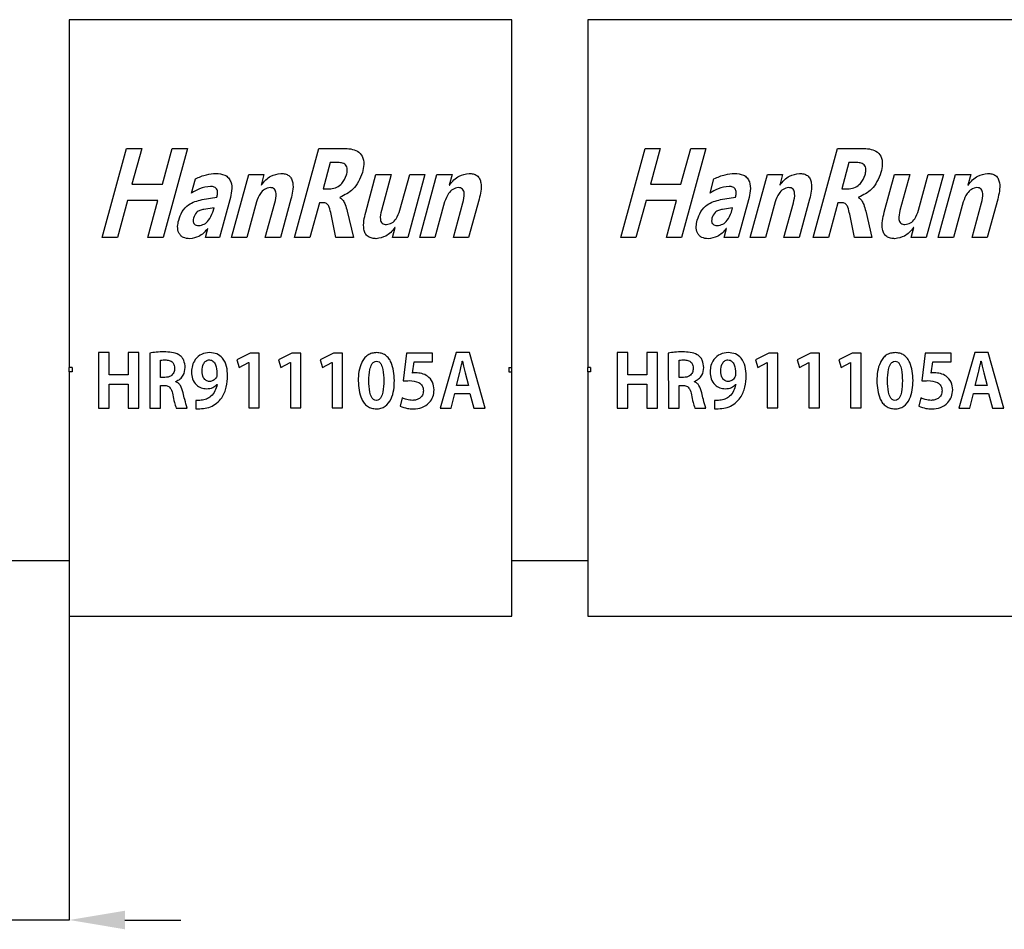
# Model space of a CAD drawing. Header units: millimetres. Extents: x 1628 to 1925, y 2096 to 2516.
# Tile 21 of 40: x 1676 to 1712, y 2346 to 2378. Entities that reach past the tile are written whole.
import ezdxf

# ---------------------------------------------------------------- set-up
doc = ezdxf.new("R2010")
doc.units = ezdxf.units.MM
doc.styles.add('黑体高度2mm', font='simhei.ttf', dxfattribs={"height": 2})
doc.dimstyles.new('红色高度2mm', dxfattribs={"dimtxt": 2, "dimasz": 2, "dimexe": 0, "dimexo": 0, "dimtad": 1, "dimdec": 1, "dimtxsty": '黑体高度2mm', "dimcen": 2.5, "dimclrd": 1, "dimclre": 1, "dimclrt": 1, "dimadec": 0, "dimazin": 0, "dimtfac": 1, "dimtdec": 1, "dimtmove": 0, "dimatfit": 3, "dimfxl": 1, "dimarcsym": 0})

# ---------------------------------------------------------------- blocks, each defined once
blk = doc.blocks.new('*D83')
at = {"color": 1, "lineweight": -2, "transparency": 16777216}
for p, q in [((1675.46, 2356.803), (1675.46, 2345.906)), ((1678.08, 2356.803), (1678.08, 2345.906)), ((1673.46, 2345.906), (1666.053, 2345.906)), ((1678.08, 2345.906), (1675.46, 2345.906)), ((1680.08, 2345.906), (1682.08, 2345.906))]:
    blk.add_line(p, q, dxfattribs=at)
at = {"color": 1, "transparency": 16777216}
for points in [[(1673.46, 2346.239), (1673.46, 2345.572), (1675.46, 2345.906)], [(1680.08, 2346.239), (1680.08, 2345.572), (1678.08, 2345.906)]]:
    blk.add_solid(points, dxfattribs=at)
at = {"layer": 'Defpoints', "color": 0, "transparency": 16777216}
for p in [(1675.46, 2356.803), (1678.08, 2356.803), (1675.46, 2345.906)]:
    blk.add_point(p, dxfattribs=at)
at = {"color": 1, "transparency": 16777216, "insert": (1668.756, 2347.654), "char_height": 2, "attachment_point": 5, "style": '黑体高度2mm'}
blk.add_mtext('2,6', dxfattribs=at)

msp = doc.modelspace()

# ---------------------------------------------------------------- linework, layer by layer
at = {"color": 7, "linetype": 'Continuous', "lineweight": 25}
for p, q in [((1678.08, 2378.203), (1678.08, 2365.73)), ((1678.18, 2378.203), (1678.08, 2378.203)), ((1693.86, 2378.203), (1678.18, 2378.203)), ((1693.96, 2378.203), (1693.86, 2378.203)), ((1693.96, 2365.73), (1693.96, 2378.203)), ((1696.69, 2378.203), (1696.69, 2365.73)), ((1696.79, 2378.203), (1696.69, 2378.203)), ((1712.47, 2378.203), (1696.79, 2378.203)), ((1679.26, 2370.385), (1680.132, 2373.585)), ((1680.132, 2373.585), (1680.679, 2373.585)), ((1680.679, 2373.585), (1680.327, 2372.298)), ((1681.42, 2372.298), (1681.771, 2373.585)), ((1682.318, 2373.585), (1681.445, 2370.385)), ((1681.771, 2373.585), (1682.318, 2373.585)), ((1686.167, 2370.385), (1687.04, 2373.585)), ((1687.04, 2373.585), (1687.929, 2373.585)), ((1697.87, 2370.385), (1698.742, 2373.585)), ((1698.742, 2373.585), (1699.289, 2373.585)), ((1699.289, 2373.585), (1698.937, 2372.298)), ((1700.03, 2372.298), (1700.381, 2373.585)), ((1700.928, 2373.585), (1700.055, 2370.385)), ((1700.381, 2373.585), (1700.928, 2373.585)), ((1704.777, 2370.385), (1705.65, 2373.585)), ((1705.65, 2373.585), (1706.539, 2373.585)), ((1687.445, 2373.078), (1687.19, 2372.141)), ((1687.728, 2373.078), (1687.445, 2373.078)), ((1706.055, 2373.078), (1705.8, 2372.141)), ((1706.338, 2373.078), (1706.055, 2373.078)), ((1683.904, 2370.385), (1684.521, 2372.649)), ((1684.521, 2372.649), (1685.067, 2372.649)), ((1685.067, 2372.649), (1684.965, 2372.273)), ((1688.717, 2371.293), (1689.087, 2372.649)), ((1689.087, 2372.649), (1689.633, 2372.649)), ((1689.633, 2372.649), (1689.281, 2371.357)), ((1689.946, 2371.365), (1690.296, 2372.649)), ((1690.843, 2372.649), (1690.226, 2370.385)), ((1690.296, 2372.649), (1690.843, 2372.649)), ((1690.655, 2370.385), (1691.272, 2372.649)), ((1691.272, 2372.649), (1691.818, 2372.649)), ((1691.818, 2372.649), (1691.716, 2372.273)), ((1702.514, 2370.385), (1703.131, 2372.649)), ((1703.131, 2372.649), (1703.677, 2372.649)), ((1703.677, 2372.649), (1703.575, 2372.273)), ((1707.327, 2371.293), (1707.697, 2372.649)), ((1707.697, 2372.649), (1708.243, 2372.649)), ((1708.243, 2372.649), (1707.891, 2371.357)), ((1708.556, 2371.365), (1708.906, 2372.649)), ((1709.453, 2372.649), (1708.836, 2370.385)), ((1708.906, 2372.649), (1709.453, 2372.649)), ((1709.265, 2370.385), (1709.882, 2372.649)), ((1709.882, 2372.649), (1710.428, 2372.649)), ((1710.428, 2372.649), (1710.326, 2372.273)), ((1680.327, 2372.298), (1681.42, 2372.298)), ((1682.466, 2371.985), (1682.606, 2372.495)), ((1684.965, 2372.273), (1684.971, 2372.273)), ((1691.716, 2372.273), (1691.723, 2372.273)), ((1698.937, 2372.298), (1700.03, 2372.298)), ((1701.076, 2371.985), (1701.216, 2372.495)), ((1703.575, 2372.273), (1703.581, 2372.273)), ((1710.326, 2372.273), (1710.333, 2372.273)), ((1687.19, 2372.141), (1687.462, 2372.141)), ((1705.8, 2372.141), (1706.072, 2372.141)), ((1680.168, 2371.712), (1679.806, 2370.385)), ((1681.26, 2371.712), (1680.168, 2371.712)), ((1680.899, 2370.385), (1681.26, 2371.712)), ((1682.845, 2371.751), (1683.378, 2371.834)), ((1683.845, 2371.743), (1683.474, 2370.385)), ((1684.799, 2371.665), (1684.45, 2370.385)), ((1685.113, 2370.385), (1685.455, 2371.637)), ((1686.035, 2371.761), (1685.66, 2370.385)), ((1687.054, 2371.634), (1686.713, 2370.385)), ((1687.218, 2371.634), (1687.054, 2371.634)), ((1687.797, 2371.834), (1687.795, 2371.825)), ((1691.55, 2371.665), (1691.201, 2370.385)), ((1691.865, 2370.385), (1692.206, 2371.637)), ((1692.786, 2371.761), (1692.411, 2370.385)), ((1698.778, 2371.712), (1698.416, 2370.385)), ((1699.87, 2371.712), (1698.778, 2371.712)), ((1699.509, 2370.385), (1699.87, 2371.712)), ((1701.455, 2371.751), (1701.988, 2371.834)), ((1702.455, 2371.743), (1702.084, 2370.385)), ((1703.409, 2371.665), (1703.06, 2370.385)), ((1703.723, 2370.385), (1704.065, 2371.637)), ((1704.645, 2371.761), (1704.27, 2370.385)), ((1705.664, 2371.634), (1705.323, 2370.385)), ((1705.828, 2371.634), (1705.664, 2371.634)), ((1706.407, 2371.834), (1706.405, 2371.825)), ((1710.16, 2371.665), (1709.811, 2370.385)), ((1710.475, 2370.385), (1710.816, 2371.637)), ((1711.396, 2371.761), (1711.021, 2370.385)), ((1683.274, 2371.454), (1682.912, 2371.4)), ((1683.232, 2371.298), (1683.274, 2371.454)), ((1687.648, 2370.385), (1687.476, 2371.224)), ((1688.052, 2371.337), (1688.274, 2370.385)), ((1701.884, 2371.454), (1701.522, 2371.4)), ((1701.842, 2371.298), (1701.884, 2371.454)), ((1706.258, 2370.385), (1706.086, 2371.224)), ((1706.662, 2371.337), (1706.884, 2370.385)), ((1682.967, 2370.385), (1683.056, 2370.709)), ((1683.056, 2370.709), (1683.049, 2370.709)), ((1689.679, 2370.385), (1689.777, 2370.746)), ((1689.777, 2370.746), (1689.769, 2370.746)), ((1701.577, 2370.385), (1701.666, 2370.709)), ((1701.666, 2370.709), (1701.659, 2370.709)), ((1708.289, 2370.385), (1708.387, 2370.746)), ((1708.387, 2370.746), (1708.379, 2370.746)), ((1679.806, 2370.385), (1679.26, 2370.385)), ((1681.445, 2370.385), (1680.899, 2370.385)), ((1683.474, 2370.385), (1682.967, 2370.385)), ((1684.45, 2370.385), (1683.904, 2370.385)), ((1685.66, 2370.385), (1685.113, 2370.385)), ((1686.713, 2370.385), (1686.167, 2370.385)), ((1688.274, 2370.385), (1687.648, 2370.385)), ((1690.226, 2370.385), (1689.679, 2370.385)), ((1691.201, 2370.385), (1690.655, 2370.385)), ((1692.411, 2370.385), (1691.865, 2370.385)), ((1698.416, 2370.385), (1697.87, 2370.385)), ((1700.055, 2370.385), (1699.509, 2370.385)), ((1702.084, 2370.385), (1701.577, 2370.385)), ((1703.06, 2370.385), (1702.514, 2370.385)), ((1704.27, 2370.385), (1703.723, 2370.385)), ((1705.323, 2370.385), (1704.777, 2370.385)), ((1706.884, 2370.385), (1706.258, 2370.385)), ((1708.836, 2370.385), (1708.289, 2370.385)), ((1709.811, 2370.385), (1709.265, 2370.385)), ((1711.021, 2370.385), (1710.475, 2370.385)), ((1679.517, 2366.266), (1679.134, 2366.266)), ((1679.134, 2366.266), (1679.134, 2364.269)), ((1679.517, 2365.466), (1679.517, 2366.266)), ((1680.196, 2366.266), (1680.196, 2365.466)), ((1680.579, 2366.266), (1680.196, 2366.266)), ((1680.579, 2364.269), (1680.579, 2366.266)), ((1691.962, 2366.263), (1691.393, 2364.264)), ((1692.446, 2366.263), (1691.962, 2366.263)), ((1693.007, 2364.264), (1692.446, 2366.263)), ((1698.127, 2366.266), (1697.744, 2366.266)), ((1697.744, 2366.266), (1697.744, 2364.269)), ((1698.127, 2365.466), (1698.127, 2366.266)), ((1698.806, 2366.266), (1698.806, 2365.466)), ((1699.189, 2366.266), (1698.806, 2366.266)), ((1699.189, 2364.269), (1699.189, 2366.266)), ((1710.572, 2366.263), (1710.003, 2364.264)), ((1711.056, 2366.263), (1710.572, 2366.263)), ((1711.617, 2364.264), (1711.056, 2366.263)), ((1680.967, 2366.246), (1680.968, 2364.27)), ((1681.351, 2365.37), (1681.351, 2365.984)), ((1683.107, 2366), (1683.108, 2366)), ((1684.57, 2366.238), (1684.09, 2366)), ((1684.09, 2366), (1684.174, 2365.727)), ((1684.896, 2366.238), (1684.57, 2366.238)), ((1684.896, 2364.278), (1684.896, 2366.238)), ((1686.066, 2366.238), (1685.586, 2366)), ((1685.586, 2366), (1685.67, 2365.727)), ((1686.392, 2366.238), (1686.066, 2366.238)), ((1686.392, 2364.278), (1686.392, 2366.238)), ((1687.563, 2366.238), (1687.083, 2366)), ((1687.083, 2366), (1687.166, 2365.727)), ((1687.889, 2366.238), (1687.563, 2366.238)), ((1687.889, 2364.278), (1687.889, 2366.238)), ((1690.18, 2366.239), (1690.06, 2365.242)), ((1691.119, 2366.239), (1690.18, 2366.239)), ((1690.401, 2365.528), (1690.454, 2365.928)), ((1690.454, 2365.928), (1691.119, 2365.928)), ((1691.119, 2365.928), (1691.119, 2366.239)), ((1692.185, 2365.952), (1692.194, 2365.952)), ((1699.577, 2366.246), (1699.578, 2364.27)), ((1699.961, 2365.37), (1699.961, 2365.984)), ((1701.717, 2366), (1701.718, 2366)), ((1703.18, 2366.238), (1702.7, 2366)), ((1702.7, 2366), (1702.784, 2365.727)), ((1703.506, 2366.238), (1703.18, 2366.238)), ((1703.506, 2364.278), (1703.506, 2366.238)), ((1704.676, 2366.238), (1704.196, 2366)), ((1704.196, 2366), (1704.28, 2365.727)), ((1705.002, 2366.238), (1704.676, 2366.238)), ((1705.002, 2364.278), (1705.002, 2366.238)), ((1706.173, 2366.238), (1705.693, 2366)), ((1705.693, 2366), (1705.776, 2365.727)), ((1706.499, 2366.238), (1706.173, 2366.238)), ((1706.499, 2364.278), (1706.499, 2366.238)), ((1708.79, 2366.239), (1708.67, 2365.242)), ((1709.729, 2366.239), (1708.79, 2366.239)), ((1709.011, 2365.528), (1709.064, 2365.928)), ((1709.064, 2365.928), (1709.729, 2365.928)), ((1709.729, 2365.928), (1709.729, 2366.239)), ((1710.795, 2365.952), (1710.804, 2365.952)), ((1678.18, 2365.73), (1678.08, 2365.73)), ((1678.08, 2365.566), (1678.08, 2365.73)), ((1678.08, 2365.566), (1678.08, 2356.803)), ((1678.18, 2365.566), (1678.08, 2365.566)), ((1678.18, 2365.73), (1678.18, 2365.566)), ((1684.174, 2365.727), (1684.512, 2365.904)), ((1684.512, 2365.904), (1684.518, 2365.904)), ((1684.518, 2365.904), (1684.518, 2364.278)), ((1685.67, 2365.727), (1686.009, 2365.904)), ((1686.009, 2365.904), (1686.014, 2365.904)), ((1686.014, 2365.904), (1686.014, 2364.278)), ((1687.166, 2365.727), (1687.505, 2365.904)), ((1687.505, 2365.904), (1687.51, 2365.904)), ((1687.51, 2365.904), (1687.51, 2364.278)), ((1693.86, 2365.73), (1693.96, 2365.73)), ((1693.86, 2365.73), (1693.86, 2365.566)), ((1693.86, 2365.566), (1693.96, 2365.566)), ((1693.96, 2365.566), (1693.96, 2365.73)), ((1693.96, 2356.803), (1693.96, 2365.566)), ((1696.69, 2365.566), (1696.69, 2365.73)), ((1696.79, 2365.73), (1696.69, 2365.73)), ((1696.79, 2365.566), (1696.69, 2365.566)), ((1696.69, 2365.566), (1696.69, 2356.803)), ((1696.79, 2365.73), (1696.79, 2365.566)), ((1702.784, 2365.727), (1703.122, 2365.904)), ((1703.122, 2365.904), (1703.128, 2365.904)), ((1703.128, 2365.904), (1703.128, 2364.278)), ((1704.28, 2365.727), (1704.619, 2365.904)), ((1704.619, 2365.904), (1704.624, 2365.904)), ((1704.624, 2365.904), (1704.624, 2364.278)), ((1705.776, 2365.727), (1706.115, 2365.904)), ((1706.115, 2365.904), (1706.12, 2365.904)), ((1706.12, 2365.904), (1706.12, 2364.278)), ((1680.196, 2365.466), (1679.517, 2365.466)), ((1681.509, 2365.369), (1681.351, 2365.37)), ((1681.902, 2365.216), (1681.902, 2365.224)), ((1691.977, 2365.08), (1692.097, 2365.542)), ((1692.285, 2365.539), (1692.405, 2365.08)), ((1698.806, 2365.466), (1698.127, 2365.466)), ((1700.119, 2365.369), (1699.961, 2365.37)), ((1700.512, 2365.216), (1700.512, 2365.224)), ((1710.587, 2365.08), (1710.707, 2365.542)), ((1710.895, 2365.539), (1711.015, 2365.08)), ((1679.517, 2364.269), (1679.517, 2365.132)), ((1679.517, 2365.132), (1680.196, 2365.132)), ((1680.196, 2365.132), (1680.196, 2364.269)), ((1681.351, 2364.27), (1681.351, 2365.083)), ((1681.351, 2365.083), (1681.481, 2365.083)), ((1683.378, 2365.117), (1683.386, 2365.115)), ((1692.405, 2365.08), (1691.977, 2365.08)), ((1698.127, 2364.269), (1698.127, 2365.132)), ((1698.127, 2365.132), (1698.806, 2365.132)), ((1698.806, 2365.132), (1698.806, 2364.269)), ((1699.961, 2364.27), (1699.961, 2365.083)), ((1699.961, 2365.083), (1700.091, 2365.083)), ((1701.988, 2365.117), (1701.996, 2365.115)), ((1711.015, 2365.08), (1710.587, 2365.08)), ((1682.625, 2364.541), (1682.626, 2364.239)), ((1689.101, 2364.547), (1689.099, 2364.547)), ((1690.031, 2364.636), (1689.956, 2364.344)), ((1691.784, 2364.264), (1691.922, 2364.794)), ((1691.922, 2364.794), (1692.459, 2364.794)), ((1692.459, 2364.794), (1692.603, 2364.264)), ((1701.235, 2364.541), (1701.236, 2364.239)), ((1707.711, 2364.547), (1707.709, 2364.547)), ((1708.641, 2364.636), (1708.566, 2364.344)), ((1710.394, 2364.264), (1710.532, 2364.794)), ((1710.532, 2364.794), (1711.069, 2364.794)), ((1711.069, 2364.794), (1711.213, 2364.264)), ((1679.134, 2364.269), (1679.517, 2364.269)), ((1680.196, 2364.269), (1680.579, 2364.269)), ((1680.968, 2364.27), (1681.351, 2364.27)), ((1681.92, 2364.27), (1682.314, 2364.27)), ((1684.518, 2364.278), (1684.896, 2364.278)), ((1686.014, 2364.278), (1686.392, 2364.278)), ((1687.51, 2364.278), (1687.889, 2364.278)), ((1689.096, 2364.241), (1689.096, 2364.241)), ((1691.393, 2364.264), (1691.784, 2364.264)), ((1692.603, 2364.264), (1693.007, 2364.264)), ((1697.744, 2364.269), (1698.127, 2364.269)), ((1698.806, 2364.269), (1699.189, 2364.269)), ((1699.578, 2364.27), (1699.961, 2364.27)), ((1700.53, 2364.27), (1700.924, 2364.27)), ((1703.128, 2364.278), (1703.506, 2364.278)), ((1704.624, 2364.278), (1705.002, 2364.278)), ((1706.12, 2364.278), (1706.499, 2364.278)), ((1707.706, 2364.241), (1707.706, 2364.241)), ((1710.003, 2364.264), (1710.394, 2364.264)), ((1711.213, 2364.264), (1711.617, 2364.264)), ((1675.46, 2358.803), (1678.08, 2358.803)), ((1693.96, 2358.803), (1696.69, 2358.803)), ((1678.08, 2356.803), (1693.96, 2356.803)), ((1696.69, 2356.803), (1712.57, 2356.803))]:
    msp.add_line(p, q, dxfattribs=at)
for points, knots in [([(1687.929, 2373.585), (1688.013, 2373.582), (1688.182, 2373.576), (1688.427, 2373.501), (1688.626, 2373.302), (1688.665, 2373.008), (1688.621, 2372.816), (1688.599, 2372.72)], [0, 0, 0, 0, 0.18762, 0.374628, 0.560005, 0.779109, 1, 1, 1, 1]), ([(1706.539, 2373.585), (1706.623, 2373.582), (1706.792, 2373.576), (1707.037, 2373.501), (1707.236, 2373.302), (1707.275, 2373.008), (1707.231, 2372.816), (1707.209, 2372.72)], [0, 0, 0, 0, 0.18762, 0.374628, 0.560005, 0.779109, 1, 1, 1, 1]), ([(1688.03, 2372.637), (1688.042, 2372.691), (1688.067, 2372.797), (1688.044, 2372.941), (1687.967, 2373.023), (1687.867, 2373.071), (1687.783, 2373.075), (1687.728, 2373.078)], [0, 0, 0, 0, 0.250973, 0.499234, 0.624192, 0.74954, 1, 1, 1, 1]), ([(1706.64, 2372.637), (1706.652, 2372.691), (1706.677, 2372.797), (1706.654, 2372.941), (1706.577, 2373.023), (1706.477, 2373.071), (1706.393, 2373.075), (1706.338, 2373.078)], [0, 0, 0, 0, 0.250973, 0.499234, 0.624192, 0.74954, 1, 1, 1, 1]), ([(1682.606, 2372.495), (1682.737, 2372.553), (1682.973, 2372.655), (1683.228, 2372.678), (1683.34, 2372.688)], [0, 0, 0, 0, 0.559592, 1, 1, 1, 1]), ([(1683.34, 2372.688), (1683.451, 2372.681), (1683.618, 2372.67), (1683.802, 2372.539), (1683.91, 2372.344), (1683.92, 2372.061), (1683.87, 2371.849), (1683.845, 2371.743)], [0, 0, 0, 0, 0.249408, 0.374354, 0.499313, 0.748934, 1, 1, 1, 1]), ([(1684.971, 2372.273), (1685.077, 2372.398), (1685.266, 2372.621), (1685.551, 2372.667), (1685.676, 2372.688)], [0, 0, 0, 0, 0.5609618, 1, 1, 1, 1]), ([(1685.676, 2372.688), (1685.726, 2372.685), (1685.826, 2372.68), (1685.967, 2372.619), (1686.064, 2372.498), (1686.118, 2372.304), (1686.106, 2372.051), (1686.059, 2371.858), (1686.035, 2371.761)], [0, 0, 0, 0, 0.125178, 0.249844, 0.374341, 0.499305, 0.749322, 1, 1, 1, 1]), ([(1687.462, 2372.141), (1687.537, 2372.152), (1687.688, 2372.172), (1687.908, 2372.348), (1687.984, 2372.528), (1688.03, 2372.637)], [0, 0, 0, 0, 0.279851, 0.560585, 1, 1, 1, 1]), ([(1688.599, 2372.72), (1688.508, 2372.498), (1688.346, 2372.101), (1687.965, 2371.915), (1687.797, 2371.834)], [0, 0, 0, 0, 0.559529, 1, 1, 1, 1]), ([(1691.723, 2372.273), (1691.828, 2372.398), (1692.017, 2372.621), (1692.302, 2372.667), (1692.427, 2372.688)], [0, 0, 0, 0, 0.560962, 1, 1, 1, 1]), ([(1692.427, 2372.688), (1692.477, 2372.685), (1692.577, 2372.68), (1692.718, 2372.619), (1692.815, 2372.498), (1692.869, 2372.304), (1692.857, 2372.051), (1692.81, 2371.858), (1692.786, 2371.761)], [0, 0, 0, 0, 0.1251779, 0.2498441, 0.3743406, 0.4993048, 0.7493218, 1, 1, 1, 1]), ([(1701.216, 2372.495), (1701.347, 2372.553), (1701.583, 2372.655), (1701.838, 2372.678), (1701.95, 2372.688)], [0, 0, 0, 0, 0.559592, 1, 1, 1, 1]), ([(1701.95, 2372.688), (1702.061, 2372.681), (1702.228, 2372.67), (1702.412, 2372.539), (1702.52, 2372.344), (1702.53, 2372.061), (1702.48, 2371.849), (1702.455, 2371.743)], [0, 0, 0, 0, 0.249408, 0.374354, 0.499313, 0.748934, 1, 1, 1, 1]), ([(1703.581, 2372.273), (1703.687, 2372.398), (1703.876, 2372.621), (1704.161, 2372.667), (1704.286, 2372.688)], [0, 0, 0, 0, 0.5609618, 1, 1, 1, 1]), ([(1704.286, 2372.688), (1704.336, 2372.685), (1704.436, 2372.68), (1704.577, 2372.619), (1704.674, 2372.498), (1704.728, 2372.304), (1704.716, 2372.051), (1704.669, 2371.858), (1704.645, 2371.761)], [0, 0, 0, 0, 0.125178, 0.249844, 0.374341, 0.499305, 0.749322, 1, 1, 1, 1]), ([(1706.072, 2372.141), (1706.147, 2372.152), (1706.298, 2372.172), (1706.518, 2372.348), (1706.594, 2372.528), (1706.64, 2372.637)], [0, 0, 0, 0, 0.279851, 0.560585, 1, 1, 1, 1]), ([(1707.209, 2372.72), (1707.118, 2372.498), (1706.956, 2372.101), (1706.575, 2371.915), (1706.407, 2371.834)], [0, 0, 0, 0, 0.5595294, 1, 1, 1, 1]), ([(1710.333, 2372.273), (1710.438, 2372.398), (1710.627, 2372.621), (1710.912, 2372.667), (1711.037, 2372.688)], [0, 0, 0, 0, 0.5609618, 1, 1, 1, 1]), ([(1711.037, 2372.688), (1711.087, 2372.685), (1711.187, 2372.68), (1711.328, 2372.619), (1711.425, 2372.498), (1711.479, 2372.304), (1711.467, 2372.051), (1711.42, 2371.858), (1711.396, 2371.761)], [0, 0, 0, 0, 0.125178, 0.249844, 0.374341, 0.499305, 0.749322, 1, 1, 1, 1]), ([(1683.149, 2372.22), (1683.013, 2372.202), (1682.768, 2372.171), (1682.559, 2372.042), (1682.466, 2371.985)], [0, 0, 0, 0, 0.5589054, 1, 1, 1, 1]), ([(1683.378, 2371.834), (1683.388, 2371.878), (1683.409, 2371.967), (1683.4, 2372.087), (1683.346, 2372.164), (1683.266, 2372.213), (1683.196, 2372.217), (1683.149, 2372.22)], [0, 0, 0, 0, 0.250969, 0.500057, 0.625041, 0.750174, 1, 1, 1, 1]), ([(1685.288, 2372.181), (1685.219, 2372.165), (1685.079, 2372.133), (1684.902, 2371.939), (1684.838, 2371.769), (1684.799, 2371.665)], [0, 0, 0, 0, 0.278163, 0.5591898, 1, 1, 1, 1]), ([(1685.455, 2371.637), (1685.483, 2371.747), (1685.518, 2371.886), (1685.489, 2372.053), (1685.448, 2372.129), (1685.373, 2372.175), (1685.317, 2372.179), (1685.288, 2372.181)], [0, 0, 0, 0, 0.500327, 0.625723, 0.750468, 0.874849, 1, 1, 1, 1]), ([(1692.04, 2372.181), (1691.97, 2372.165), (1691.831, 2372.133), (1691.653, 2371.939), (1691.589, 2371.769), (1691.55, 2371.665)], [0, 0, 0, 0, 0.278163, 0.55919, 1, 1, 1, 1]), ([(1692.206, 2371.637), (1692.234, 2371.747), (1692.269, 2371.886), (1692.24, 2372.053), (1692.2, 2372.129), (1692.124, 2372.175), (1692.068, 2372.179), (1692.04, 2372.181)], [0, 0, 0, 0, 0.500327, 0.625723, 0.750468, 0.874849, 1, 1, 1, 1]), ([(1701.759, 2372.22), (1701.623, 2372.202), (1701.378, 2372.171), (1701.169, 2372.042), (1701.076, 2371.985)], [0, 0, 0, 0, 0.5589054, 1, 1, 1, 1]), ([(1701.988, 2371.834), (1701.998, 2371.878), (1702.019, 2371.967), (1702.01, 2372.087), (1701.956, 2372.164), (1701.876, 2372.213), (1701.806, 2372.217), (1701.759, 2372.22)], [0, 0, 0, 0, 0.250969, 0.500057, 0.625041, 0.750174, 1, 1, 1, 1]), ([(1703.898, 2372.181), (1703.829, 2372.165), (1703.689, 2372.133), (1703.512, 2371.939), (1703.448, 2371.769), (1703.409, 2371.665)], [0, 0, 0, 0, 0.278163, 0.5591898, 1, 1, 1, 1]), ([(1704.065, 2371.637), (1704.093, 2371.747), (1704.128, 2371.886), (1704.099, 2372.053), (1704.058, 2372.129), (1703.983, 2372.175), (1703.927, 2372.179), (1703.898, 2372.181)], [0, 0, 0, 0, 0.500327, 0.625723, 0.750468, 0.874849, 1, 1, 1, 1]), ([(1710.65, 2372.181), (1710.58, 2372.165), (1710.441, 2372.133), (1710.263, 2371.939), (1710.199, 2371.769), (1710.16, 2371.665)], [0, 0, 0, 0, 0.278163, 0.55919, 1, 1, 1, 1]), ([(1710.816, 2371.637), (1710.844, 2371.747), (1710.879, 2371.886), (1710.85, 2372.053), (1710.81, 2372.129), (1710.734, 2372.175), (1710.678, 2372.179), (1710.65, 2372.181)], [0, 0, 0, 0, 0.500327, 0.625723, 0.750468, 0.874849, 1, 1, 1, 1]), ([(1682.006, 2371.012), (1682.043, 2371.117), (1682.115, 2371.327), (1682.393, 2371.632), (1682.673, 2371.706), (1682.845, 2371.751)], [0, 0, 0, 0, 0.281001, 0.561277, 1, 1, 1, 1]), ([(1687.476, 2371.224), (1687.458, 2371.31), (1687.433, 2371.438), (1687.36, 2371.579), (1687.284, 2371.628), (1687.24, 2371.632), (1687.218, 2371.634)], [0, 0, 0, 0, 0.501237, 0.749916, 0.875005, 1, 1, 1, 1]), ([(1687.795, 2371.825), (1687.835, 2371.791), (1687.918, 2371.723), (1687.993, 2371.547), (1688.03, 2371.416), (1688.052, 2371.337)], [0, 0, 0, 0, 0.277937, 0.558572, 1, 1, 1, 1]), ([(1700.616, 2371.012), (1700.653, 2371.117), (1700.725, 2371.327), (1701.003, 2371.632), (1701.283, 2371.706), (1701.455, 2371.751)], [0, 0, 0, 0, 0.281001, 0.561277, 1, 1, 1, 1]), ([(1706.086, 2371.224), (1706.068, 2371.31), (1706.043, 2371.438), (1705.97, 2371.579), (1705.894, 2371.628), (1705.85, 2371.632), (1705.828, 2371.634)], [0, 0, 0, 0, 0.501237, 0.749916, 0.875005, 1, 1, 1, 1]), ([(1706.405, 2371.825), (1706.445, 2371.791), (1706.528, 2371.723), (1706.603, 2371.547), (1706.64, 2371.416), (1706.662, 2371.337)], [0, 0, 0, 0, 0.277937, 0.558572, 1, 1, 1, 1]), ([(1682.912, 2371.4), (1682.864, 2371.39), (1682.769, 2371.37), (1682.614, 2371.278), (1682.564, 2371.16), (1682.534, 2371.088)], [0, 0, 0, 0, 0.281394, 0.562134, 1, 1, 1, 1]), ([(1682.721, 2370.815), (1682.791, 2370.827), (1682.93, 2370.852), (1683.122, 2371.028), (1683.19, 2371.196), (1683.232, 2371.298)], [0, 0, 0, 0, 0.279203, 0.560109, 1, 1, 1, 1]), ([(1689.099, 2370.346), (1689.047, 2370.349), (1688.945, 2370.354), (1688.799, 2370.415), (1688.694, 2370.534), (1688.635, 2370.734), (1688.644, 2370.994), (1688.693, 2371.194), (1688.717, 2371.293)], [0, 0, 0, 0, 0.125201, 0.24998, 0.374434, 0.499386, 0.749318, 1, 1, 1, 1]), ([(1689.281, 2371.357), (1689.255, 2371.251), (1689.223, 2371.12), (1689.258, 2370.962), (1689.306, 2370.895), (1689.38, 2370.858), (1689.433, 2370.855), (1689.46, 2370.854)], [0, 0, 0, 0, 0.499752, 0.62512, 0.749809, 0.874647, 1, 1, 1, 1]), ([(1689.46, 2370.854), (1689.53, 2370.868), (1689.67, 2370.895), (1689.849, 2371.09), (1689.909, 2371.26), (1689.946, 2371.365)], [0, 0, 0, 0, 0.278447, 0.559097, 1, 1, 1, 1]), ([(1701.522, 2371.4), (1701.474, 2371.39), (1701.379, 2371.37), (1701.224, 2371.278), (1701.174, 2371.16), (1701.144, 2371.088)], [0, 0, 0, 0, 0.281394, 0.562134, 1, 1, 1, 1]), ([(1701.331, 2370.815), (1701.401, 2370.827), (1701.54, 2370.852), (1701.732, 2371.028), (1701.8, 2371.196), (1701.842, 2371.298)], [0, 0, 0, 0, 0.279203, 0.560109, 1, 1, 1, 1]), ([(1707.709, 2370.346), (1707.657, 2370.349), (1707.555, 2370.354), (1707.409, 2370.415), (1707.304, 2370.534), (1707.245, 2370.734), (1707.254, 2370.994), (1707.303, 2371.194), (1707.327, 2371.293)], [0, 0, 0, 0, 0.1252008, 0.2499798, 0.3744336, 0.4993855, 0.749318, 1, 1, 1, 1]), ([(1707.891, 2371.357), (1707.865, 2371.251), (1707.833, 2371.12), (1707.868, 2370.962), (1707.916, 2370.895), (1707.99, 2370.858), (1708.043, 2370.855), (1708.07, 2370.854)], [0, 0, 0, 0, 0.499752, 0.62512, 0.749809, 0.874647, 1, 1, 1, 1]), ([(1708.07, 2370.854), (1708.14, 2370.868), (1708.28, 2370.895), (1708.459, 2371.09), (1708.519, 2371.26), (1708.556, 2371.365)], [0, 0, 0, 0, 0.278447, 0.559097, 1, 1, 1, 1]), ([(1682.4, 2370.346), (1682.321, 2370.353), (1682.203, 2370.363), (1682.075, 2370.456), (1681.987, 2370.585), (1681.955, 2370.785), (1681.989, 2370.936), (1682.006, 2371.012)], [0, 0, 0, 0, 0.24939, 0.374645, 0.499851, 0.749085, 1, 1, 1, 1]), ([(1682.534, 2371.088), (1682.526, 2371.051), (1682.511, 2370.978), (1682.548, 2370.873), (1682.633, 2370.82), (1682.692, 2370.816), (1682.721, 2370.815)], [0, 0, 0, 0, 0.281024, 0.559324, 0.778983, 1, 1, 1, 1]), ([(1701.01, 2370.346), (1700.931, 2370.353), (1700.813, 2370.363), (1700.685, 2370.456), (1700.597, 2370.585), (1700.565, 2370.785), (1700.599, 2370.936), (1700.616, 2371.012)], [0, 0, 0, 0, 0.24939, 0.374645, 0.499851, 0.749085, 1, 1, 1, 1]), ([(1701.144, 2371.088), (1701.136, 2371.051), (1701.121, 2370.978), (1701.158, 2370.873), (1701.243, 2370.82), (1701.302, 2370.816), (1701.331, 2370.815)], [0, 0, 0, 0, 0.281024, 0.559324, 0.778983, 1, 1, 1, 1]), ([(1683.049, 2370.709), (1682.95, 2370.598), (1682.773, 2370.402), (1682.514, 2370.363), (1682.4, 2370.346)], [0, 0, 0, 0, 0.560615, 1, 1, 1, 1]), ([(1689.769, 2370.746), (1689.668, 2370.628), (1689.488, 2370.417), (1689.217, 2370.368), (1689.099, 2370.346)], [0, 0, 0, 0, 0.561419, 1, 1, 1, 1]), ([(1701.659, 2370.709), (1701.56, 2370.598), (1701.383, 2370.402), (1701.124, 2370.363), (1701.01, 2370.346)], [0, 0, 0, 0, 0.560615, 1, 1, 1, 1]), ([(1708.379, 2370.746), (1708.278, 2370.628), (1708.098, 2370.417), (1707.827, 2370.368), (1707.709, 2370.346)], [0, 0, 0, 0, 0.5614186, 1, 1, 1, 1]), ([(1681.483, 2366.286), (1681.386, 2366.284), (1681.214, 2366.281), (1681.043, 2366.257), (1680.967, 2366.246)], [0, 0, 0, 0, 0.560004, 1, 1, 1, 1]), ([(1682.243, 2365.724), (1682.232, 2365.814), (1682.216, 2365.949), (1682.12, 2366.106), (1681.974, 2366.215), (1681.752, 2366.275), (1681.573, 2366.283), (1681.483, 2366.286)], [0, 0, 0, 0, 0.24965, 0.37465, 0.4995, 0.749869, 1, 1, 1, 1]), ([(1683.121, 2366.262), (1683.02, 2366.251), (1682.82, 2366.227), (1682.602, 2366.034), (1682.483, 2365.803), (1682.47, 2365.647), (1682.464, 2365.568)], [0, 0, 0, 0, 0.279895, 0.558874, 0.779279, 1, 1, 1, 1]), ([(1683.764, 2365.433), (1683.757, 2365.544), (1683.745, 2365.764), (1683.615, 2366.052), (1683.382, 2366.236), (1683.208, 2366.254), (1683.121, 2366.262)], [0, 0, 0, 0, 0.280936, 0.560706, 0.779864, 1, 1, 1, 1]), ([(1689.109, 2366.26), (1689.053, 2366.255), (1688.94, 2366.246), (1688.783, 2366.172), (1688.658, 2366.054), (1688.543, 2365.858), (1688.462, 2365.583), (1688.453, 2365.357), (1688.449, 2365.244)], [0, 0, 0, 0, 0.125019, 0.249876, 0.374776, 0.499883, 0.749705, 1, 1, 1, 1]), ([(1689.749, 2365.259), (1689.733, 2365.484), (1689.714, 2365.764), (1689.552, 2366.058), (1689.43, 2366.174), (1689.275, 2366.245), (1689.165, 2366.255), (1689.109, 2366.26)], [0, 0, 0, 0, 0.498725, 0.624167, 0.749376, 0.874583, 1, 1, 1, 1]), ([(1700.093, 2366.286), (1699.996, 2366.284), (1699.824, 2366.281), (1699.653, 2366.257), (1699.577, 2366.246)], [0, 0, 0, 0, 0.560004, 1, 1, 1, 1]), ([(1700.853, 2365.724), (1700.842, 2365.814), (1700.826, 2365.949), (1700.73, 2366.106), (1700.584, 2366.215), (1700.362, 2366.275), (1700.183, 2366.283), (1700.093, 2366.286)], [0, 0, 0, 0, 0.24965, 0.37465, 0.4995, 0.749869, 1, 1, 1, 1]), ([(1701.731, 2366.262), (1701.63, 2366.251), (1701.43, 2366.227), (1701.212, 2366.034), (1701.093, 2365.803), (1701.08, 2365.647), (1701.074, 2365.568)], [0, 0, 0, 0, 0.279895, 0.558874, 0.779279, 1, 1, 1, 1]), ([(1702.374, 2365.433), (1702.367, 2365.544), (1702.355, 2365.764), (1702.225, 2366.052), (1701.992, 2366.236), (1701.818, 2366.254), (1701.731, 2366.262)], [0, 0, 0, 0, 0.280936, 0.560706, 0.779864, 1, 1, 1, 1]), ([(1707.719, 2366.26), (1707.663, 2366.255), (1707.55, 2366.246), (1707.393, 2366.172), (1707.268, 2366.054), (1707.153, 2365.858), (1707.072, 2365.583), (1707.063, 2365.357), (1707.059, 2365.244)], [0, 0, 0, 0, 0.125019, 0.249876, 0.374776, 0.499883, 0.749705, 1, 1, 1, 1]), ([(1708.359, 2365.259), (1708.343, 2365.484), (1708.324, 2365.764), (1708.162, 2366.058), (1708.04, 2366.174), (1707.885, 2366.245), (1707.775, 2366.255), (1707.719, 2366.26)], [0, 0, 0, 0, 0.498725, 0.624167, 0.749376, 0.874583, 1, 1, 1, 1]), ([(1681.351, 2365.984), (1681.384, 2365.99), (1681.442, 2366), (1681.501, 2366), (1681.527, 2366)], [0, 0, 0, 0, 0.559589, 1, 1, 1, 1]), ([(1681.527, 2366), (1681.575, 2365.996), (1681.672, 2365.989), (1681.797, 2365.921), (1681.851, 2365.803), (1681.857, 2365.728), (1681.86, 2365.69)], [0, 0, 0, 0, 0.280275, 0.559337, 0.779033, 1, 1, 1, 1]), ([(1682.847, 2365.603), (1682.855, 2365.691), (1682.867, 2365.824), (1682.963, 2365.951), (1683.042, 2365.993), (1683.085, 2365.998), (1683.107, 2366)], [0, 0, 0, 0, 0.499167, 0.748965, 0.874392, 1, 1, 1, 1]), ([(1683.108, 2366), (1683.133, 2365.997), (1683.184, 2365.991), (1683.274, 2365.937), (1683.366, 2365.776), (1683.375, 2365.623), (1683.381, 2365.521)], [0, 0, 0, 0, 0.125355, 0.25053, 0.499781, 1, 1, 1, 1]), ([(1688.832, 2365.252), (1688.836, 2365.389), (1688.841, 2365.594), (1688.916, 2365.82), (1689.002, 2365.934), (1689.07, 2365.947), (1689.104, 2365.954)], [0, 0, 0, 0, 0.5014058, 0.751492, 0.8763577, 1, 1, 1, 1]), ([(1689.104, 2365.954), (1689.138, 2365.947), (1689.206, 2365.935), (1689.293, 2365.821), (1689.356, 2365.592), (1689.362, 2365.388), (1689.366, 2365.252)], [0, 0, 0, 0, 0.1238782, 0.2485558, 0.4986332, 1, 1, 1, 1]), ([(1692.097, 2365.542), (1692.114, 2365.618), (1692.146, 2365.755), (1692.173, 2365.891), (1692.185, 2365.952)], [0, 0, 0, 0, 0.5599955, 1, 1, 1, 1]), ([(1692.194, 2365.952), (1692.21, 2365.875), (1692.238, 2365.737), (1692.27, 2365.6), (1692.285, 2365.539)], [0, 0, 0, 0, 0.560004, 1, 1, 1, 1]), ([(1699.961, 2365.984), (1699.994, 2365.99), (1700.052, 2366), (1700.111, 2366), (1700.137, 2366)], [0, 0, 0, 0, 0.559589, 1, 1, 1, 1]), ([(1700.137, 2366), (1700.185, 2365.996), (1700.282, 2365.989), (1700.407, 2365.921), (1700.461, 2365.803), (1700.467, 2365.728), (1700.47, 2365.69)], [0, 0, 0, 0, 0.280275, 0.559337, 0.779033, 1, 1, 1, 1]), ([(1701.457, 2365.603), (1701.465, 2365.691), (1701.477, 2365.824), (1701.573, 2365.951), (1701.652, 2365.993), (1701.695, 2365.998), (1701.717, 2366)], [0, 0, 0, 0, 0.499167, 0.748965, 0.874392, 1, 1, 1, 1]), ([(1701.718, 2366), (1701.743, 2365.997), (1701.794, 2365.991), (1701.884, 2365.937), (1701.976, 2365.776), (1701.985, 2365.623), (1701.991, 2365.521)], [0, 0, 0, 0, 0.125355, 0.25053, 0.499781, 1, 1, 1, 1]), ([(1707.442, 2365.252), (1707.446, 2365.389), (1707.451, 2365.594), (1707.526, 2365.82), (1707.612, 2365.934), (1707.68, 2365.947), (1707.714, 2365.954)], [0, 0, 0, 0, 0.501406, 0.751492, 0.876358, 1, 1, 1, 1]), ([(1707.714, 2365.954), (1707.748, 2365.947), (1707.816, 2365.935), (1707.903, 2365.821), (1707.966, 2365.592), (1707.972, 2365.388), (1707.976, 2365.252)], [0, 0, 0, 0, 0.123878, 0.248556, 0.498633, 1, 1, 1, 1]), ([(1710.707, 2365.542), (1710.724, 2365.618), (1710.756, 2365.755), (1710.783, 2365.891), (1710.795, 2365.952)], [0, 0, 0, 0, 0.559996, 1, 1, 1, 1]), ([(1710.804, 2365.952), (1710.82, 2365.875), (1710.848, 2365.737), (1710.88, 2365.6), (1710.895, 2365.539)], [0, 0, 0, 0, 0.5600041, 1, 1, 1, 1]), ([(1681.86, 2365.69), (1681.855, 2365.639), (1681.845, 2365.539), (1681.747, 2365.428), (1681.627, 2365.377), (1681.549, 2365.372), (1681.509, 2365.369)], [0, 0, 0, 0, 0.279771, 0.558655, 0.779025, 1, 1, 1, 1]), ([(1681.902, 2365.224), (1681.956, 2365.251), (1682.062, 2365.306), (1682.208, 2365.474), (1682.23, 2365.63), (1682.243, 2365.724)], [0, 0, 0, 0, 0.280872, 0.561733, 1, 1, 1, 1]), ([(1682.464, 2365.568), (1682.471, 2365.483), (1682.485, 2365.312), (1682.619, 2365.106), (1682.807, 2364.983), (1682.941, 2364.97), (1683.009, 2364.963)], [0, 0, 0, 0, 0.280603, 0.559686, 0.779682, 1, 1, 1, 1]), ([(1683.113, 2365.224), (1683.091, 2365.225), (1683.048, 2365.229), (1682.968, 2365.265), (1682.865, 2365.383), (1682.854, 2365.515), (1682.847, 2365.603)], [0, 0, 0, 0, 0.125713, 0.251352, 0.501075, 1, 1, 1, 1]), ([(1700.47, 2365.69), (1700.465, 2365.639), (1700.455, 2365.539), (1700.357, 2365.428), (1700.237, 2365.377), (1700.159, 2365.372), (1700.119, 2365.369)], [0, 0, 0, 0, 0.279771, 0.558655, 0.779025, 1, 1, 1, 1]), ([(1700.512, 2365.224), (1700.566, 2365.251), (1700.672, 2365.306), (1700.818, 2365.474), (1700.84, 2365.63), (1700.853, 2365.724)], [0, 0, 0, 0, 0.280872, 0.561733, 1, 1, 1, 1]), ([(1701.074, 2365.568), (1701.081, 2365.483), (1701.095, 2365.312), (1701.229, 2365.106), (1701.417, 2364.983), (1701.551, 2364.97), (1701.619, 2364.963)], [0, 0, 0, 0, 0.280603, 0.559686, 0.779682, 1, 1, 1, 1]), ([(1701.723, 2365.224), (1701.701, 2365.225), (1701.658, 2365.229), (1701.578, 2365.265), (1701.475, 2365.383), (1701.464, 2365.515), (1701.457, 2365.603)], [0, 0, 0, 0, 0.125713, 0.251352, 0.501075, 1, 1, 1, 1]), ([(1682.166, 2364.822), (1682.141, 2364.912), (1682.106, 2365.037), (1682, 2365.167), (1681.934, 2365.2), (1681.902, 2365.216)], [0, 0, 0, 0, 0.559471, 0.779761, 1, 1, 1, 1]), ([(1682.626, 2364.239), (1682.805, 2364.246), (1683.161, 2364.26), (1683.561, 2364.595), (1683.74, 2365.017), (1683.756, 2365.294), (1683.764, 2365.433)], [0, 0, 0, 0, 0.280453, 0.558051, 0.778779, 1, 1, 1, 1]), ([(1683.36, 2365.375), (1683.344, 2365.351), (1683.313, 2365.304), (1683.23, 2365.241), (1683.157, 2365.23), (1683.113, 2365.224)], [0, 0, 0, 0, 0.280475, 0.561409, 1, 1, 1, 1]), ([(1683.381, 2365.521), (1683.381, 2365.493), (1683.382, 2365.443), (1683.367, 2365.396), (1683.36, 2365.375)], [0, 0, 0, 0, 0.560948, 1, 1, 1, 1]), ([(1688.449, 2365.244), (1688.465, 2365.019), (1688.487, 2364.737), (1688.652, 2364.444), (1688.775, 2364.328), (1688.93, 2364.256), (1689.041, 2364.246), (1689.096, 2364.241)], [0, 0, 0, 0, 0.498622, 0.62408, 0.749332, 0.874569, 1, 1, 1, 1]), ([(1689.099, 2364.547), (1689.065, 2364.554), (1688.997, 2364.567), (1688.909, 2364.681), (1688.843, 2364.91), (1688.836, 2365.115), (1688.832, 2365.252)], [0, 0, 0, 0, 0.123798, 0.248548, 0.498586, 1, 1, 1, 1]), ([(1689.096, 2364.241), (1689.153, 2364.245), (1689.266, 2364.254), (1689.473, 2364.354), (1689.648, 2364.591), (1689.736, 2364.92), (1689.744, 2365.146), (1689.749, 2365.259)], [0, 0, 0, 0, 0.125253, 0.250318, 0.498775, 0.749127, 1, 1, 1, 1]), ([(1689.366, 2365.252), (1689.362, 2365.115), (1689.357, 2364.91), (1689.291, 2364.68), (1689.204, 2364.566), (1689.135, 2364.553), (1689.101, 2364.547)], [0, 0, 0, 0, 0.501399, 0.751491, 0.87626, 1, 1, 1, 1]), ([(1690.06, 2365.242), (1690.101, 2365.246), (1690.175, 2365.253), (1690.249, 2365.254), (1690.282, 2365.254)], [0, 0, 0, 0, 0.559981, 1, 1, 1, 1]), ([(1690.282, 2365.254), (1690.402, 2365.247), (1690.553, 2365.238), (1690.697, 2365.135), (1690.773, 2365.042), (1690.783, 2364.952), (1690.789, 2364.893)], [0, 0, 0, 0, 0.4991069, 0.6248609, 0.7505135, 1, 1, 1, 1]), ([(1690.511, 2365.536), (1690.49, 2365.536), (1690.454, 2365.535), (1690.417, 2365.53), (1690.401, 2365.528)], [0, 0, 0, 0, 0.55993, 1, 1, 1, 1]), ([(1691.173, 2364.923), (1691.163, 2365.019), (1691.144, 2365.21), (1690.958, 2365.417), (1690.735, 2365.521), (1690.585, 2365.531), (1690.511, 2365.536)], [0, 0, 0, 0, 0.280249, 0.558502, 0.779135, 1, 1, 1, 1]), ([(1700.776, 2364.822), (1700.751, 2364.912), (1700.716, 2365.037), (1700.61, 2365.167), (1700.544, 2365.2), (1700.512, 2365.216)], [0, 0, 0, 0, 0.559471, 0.779761, 1, 1, 1, 1]), ([(1701.236, 2364.239), (1701.415, 2364.246), (1701.771, 2364.26), (1702.171, 2364.595), (1702.35, 2365.017), (1702.366, 2365.294), (1702.374, 2365.433)], [0, 0, 0, 0, 0.280453, 0.558051, 0.778779, 1, 1, 1, 1]), ([(1701.97, 2365.375), (1701.954, 2365.351), (1701.923, 2365.304), (1701.84, 2365.241), (1701.767, 2365.23), (1701.723, 2365.224)], [0, 0, 0, 0, 0.280475, 0.561409, 1, 1, 1, 1]), ([(1701.991, 2365.521), (1701.991, 2365.493), (1701.992, 2365.443), (1701.977, 2365.396), (1701.97, 2365.375)], [0, 0, 0, 0, 0.560948, 1, 1, 1, 1]), ([(1707.059, 2365.244), (1707.075, 2365.019), (1707.097, 2364.737), (1707.262, 2364.444), (1707.385, 2364.328), (1707.54, 2364.256), (1707.651, 2364.246), (1707.706, 2364.241)], [0, 0, 0, 0, 0.498622, 0.62408, 0.749332, 0.874569, 1, 1, 1, 1]), ([(1707.709, 2364.547), (1707.675, 2364.554), (1707.607, 2364.567), (1707.519, 2364.681), (1707.453, 2364.91), (1707.446, 2365.115), (1707.442, 2365.252)], [0, 0, 0, 0, 0.123798, 0.248548, 0.498586, 1, 1, 1, 1]), ([(1707.706, 2364.241), (1707.763, 2364.245), (1707.876, 2364.254), (1708.083, 2364.354), (1708.258, 2364.591), (1708.346, 2364.92), (1708.354, 2365.146), (1708.359, 2365.259)], [0, 0, 0, 0, 0.125253, 0.250318, 0.498775, 0.749127, 1, 1, 1, 1]), ([(1707.976, 2365.252), (1707.972, 2365.115), (1707.967, 2364.91), (1707.901, 2364.68), (1707.814, 2364.566), (1707.745, 2364.553), (1707.711, 2364.547)], [0, 0, 0, 0, 0.501399, 0.751491, 0.87626, 1, 1, 1, 1]), ([(1708.67, 2365.242), (1708.711, 2365.246), (1708.785, 2365.253), (1708.859, 2365.254), (1708.892, 2365.254)], [0, 0, 0, 0, 0.559981, 1, 1, 1, 1]), ([(1708.892, 2365.254), (1709.012, 2365.247), (1709.163, 2365.238), (1709.307, 2365.135), (1709.383, 2365.042), (1709.393, 2364.952), (1709.399, 2364.893)], [0, 0, 0, 0, 0.4991069, 0.6248609, 0.7505135, 1, 1, 1, 1]), ([(1709.121, 2365.536), (1709.1, 2365.536), (1709.064, 2365.535), (1709.027, 2365.53), (1709.011, 2365.528)], [0, 0, 0, 0, 0.55993, 1, 1, 1, 1]), ([(1709.783, 2364.923), (1709.773, 2365.019), (1709.754, 2365.21), (1709.568, 2365.417), (1709.345, 2365.521), (1709.195, 2365.531), (1709.121, 2365.536)], [0, 0, 0, 0, 0.280249, 0.558502, 0.779135, 1, 1, 1, 1]), ([(1681.481, 2365.083), (1681.53, 2365.08), (1681.628, 2365.075), (1681.756, 2364.941), (1681.78, 2364.819), (1681.795, 2364.744)], [0, 0, 0, 0, 0.280135, 0.558087, 1, 1, 1, 1]), ([(1683.386, 2365.115), (1683.365, 2365.036), (1683.323, 2364.88), (1683.184, 2364.695), (1683.004, 2364.583), (1682.879, 2364.56), (1682.816, 2364.549)], [0, 0, 0, 0, 0.2801523, 0.5598189, 0.7796978, 1, 1, 1, 1]), ([(1683.009, 2364.963), (1683.087, 2364.97), (1683.228, 2364.982), (1683.332, 2365.076), (1683.378, 2365.117)], [0, 0, 0, 0, 0.5597657, 1, 1, 1, 1]), ([(1690.789, 2364.893), (1690.783, 2364.838), (1690.769, 2364.729), (1690.659, 2364.616), (1690.532, 2364.556), (1690.447, 2364.55), (1690.404, 2364.547)], [0, 0, 0, 0, 0.2797903, 0.5584252, 0.7791367, 1, 1, 1, 1]), ([(1690.425, 2364.241), (1690.531, 2364.25), (1690.743, 2364.269), (1690.996, 2364.44), (1691.147, 2364.674), (1691.164, 2364.84), (1691.173, 2364.923)], [0, 0, 0, 0, 0.280541, 0.559686, 0.779779, 1, 1, 1, 1]), ([(1700.091, 2365.083), (1700.14, 2365.08), (1700.238, 2365.075), (1700.366, 2364.941), (1700.39, 2364.819), (1700.405, 2364.744)], [0, 0, 0, 0, 0.280135, 0.558087, 1, 1, 1, 1]), ([(1701.996, 2365.115), (1701.975, 2365.036), (1701.933, 2364.88), (1701.794, 2364.695), (1701.614, 2364.583), (1701.489, 2364.56), (1701.426, 2364.549)], [0, 0, 0, 0, 0.2801523, 0.5598189, 0.7796978, 1, 1, 1, 1]), ([(1701.619, 2364.963), (1701.697, 2364.97), (1701.838, 2364.982), (1701.942, 2365.076), (1701.988, 2365.117)], [0, 0, 0, 0, 0.559766, 1, 1, 1, 1]), ([(1709.399, 2364.893), (1709.393, 2364.838), (1709.379, 2364.729), (1709.269, 2364.616), (1709.142, 2364.556), (1709.057, 2364.55), (1709.014, 2364.547)], [0, 0, 0, 0, 0.27979, 0.558425, 0.779137, 1, 1, 1, 1]), ([(1709.035, 2364.241), (1709.141, 2364.25), (1709.353, 2364.269), (1709.606, 2364.44), (1709.757, 2364.674), (1709.774, 2364.84), (1709.783, 2364.923)], [0, 0, 0, 0, 0.280541, 0.559686, 0.779779, 1, 1, 1, 1]), ([(1681.795, 2364.744), (1681.813, 2364.654), (1681.844, 2364.493), (1681.897, 2364.338), (1681.92, 2364.27)], [0, 0, 0, 0, 0.560262, 1, 1, 1, 1]), ([(1682.314, 2364.27), (1682.283, 2364.372), (1682.227, 2364.554), (1682.185, 2364.74), (1682.166, 2364.822)], [0, 0, 0, 0, 0.559673, 1, 1, 1, 1]), ([(1682.816, 2364.549), (1682.78, 2364.545), (1682.717, 2364.538), (1682.653, 2364.54), (1682.625, 2364.541)], [0, 0, 0, 0, 0.560334, 1, 1, 1, 1]), ([(1690.404, 2364.547), (1690.332, 2364.552), (1690.202, 2364.562), (1690.083, 2364.613), (1690.031, 2364.636)], [0, 0, 0, 0, 0.559793, 1, 1, 1, 1]), ([(1700.405, 2364.744), (1700.423, 2364.654), (1700.454, 2364.493), (1700.507, 2364.338), (1700.53, 2364.27)], [0, 0, 0, 0, 0.560262, 1, 1, 1, 1]), ([(1700.924, 2364.27), (1700.893, 2364.372), (1700.837, 2364.554), (1700.795, 2364.74), (1700.776, 2364.822)], [0, 0, 0, 0, 0.559673, 1, 1, 1, 1]), ([(1701.426, 2364.549), (1701.39, 2364.545), (1701.327, 2364.538), (1701.263, 2364.54), (1701.235, 2364.541)], [0, 0, 0, 0, 0.560334, 1, 1, 1, 1]), ([(1709.014, 2364.547), (1708.942, 2364.552), (1708.812, 2364.562), (1708.693, 2364.613), (1708.641, 2364.636)], [0, 0, 0, 0, 0.559793, 1, 1, 1, 1]), ([(1689.956, 2364.344), (1690.04, 2364.31), (1690.191, 2364.25), (1690.353, 2364.244), (1690.425, 2364.241)], [0, 0, 0, 0, 0.559375, 1, 1, 1, 1]), ([(1708.566, 2364.344), (1708.65, 2364.31), (1708.801, 2364.25), (1708.963, 2364.244), (1709.035, 2364.241)], [0, 0, 0, 0, 0.5593754, 1, 1, 1, 1])]:
    msp.add_open_spline(points, degree=3, knots=knots, dxfattribs=at)

# ---------------------------------------------------------------- dimensions: what is measured, and where the dimension line sits
dim = msp.add_linear_dim(base=(1675.46, 2345.906), p1=(1678.08, 2356.803), p2=(1675.46, 2356.803), dimstyle='红色高度2mm')
dim.commit()
dim.dimension.update_dxf_attribs({"geometry": '*D83', "text_midpoint": (1668.756, 2347.654)})

doc.saveas('drawing.dxf')
